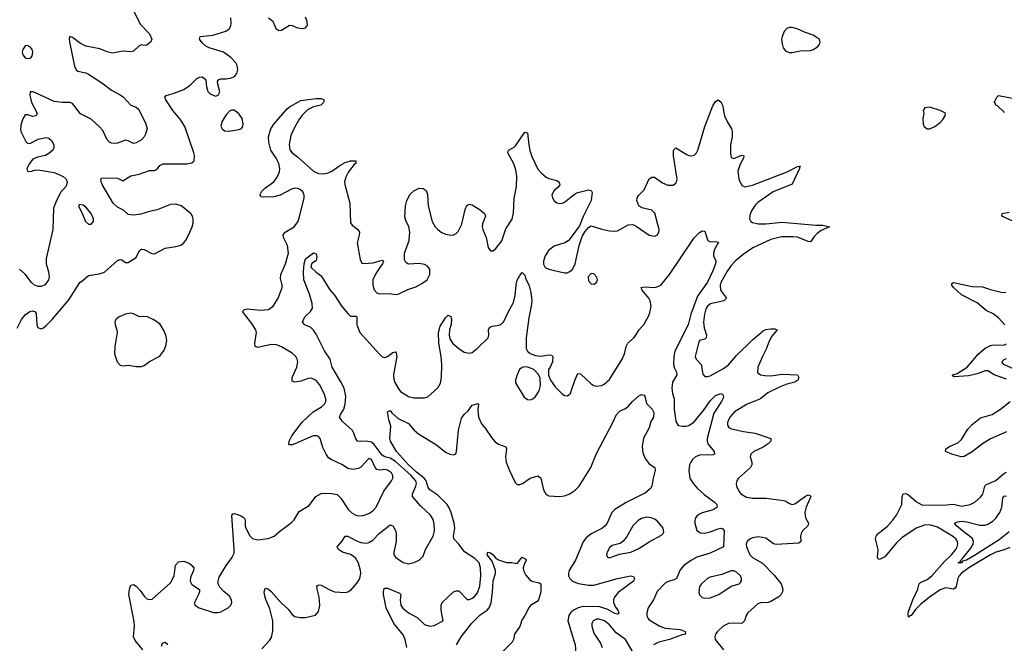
# Model space of a CAD drawing. Header units: inches. Extents: x 1550315 to 1685896, y 510706 to 640504.
# Tile 109 of 256: x 1635829 to 1643274, y 523080 to 527797. Entities that reach past the tile are written whole.
import ezdxf

# ---------------------------------------------------------------- set-up
doc = ezdxf.new("R2010")
doc.units = ezdxf.units.IN
doc.header["$MEASUREMENT"] = 0
doc.layers.add('B6532', color=7, linetype='Continuous')
doc.layers.add('B6542', color=7, linetype='Continuous')

msp = doc.modelspace()

# ---------------------------------------------------------------- linework, layer by layer
at = {"layer": 'B6532', "color": 5}
for points, elevation in [([(1636695.3, 527855.3), (1636741.4, 527761.4), (1636811.3, 527690), (1636829.2, 527650), (1636821.2, 527630), (1636790, 527604), (1636770, 527600.7), (1636750, 527607.3), (1636730, 527597.3), (1636690, 527559.3), (1636670, 527552.7), (1636610, 527559.5), (1636530, 527543.8), (1636490, 527552.7), (1636435.6, 527575.6), (1636330, 527595.3), (1636290, 527616.5), (1636230, 527661.6), (1636209.3, 527670), (1636204.7, 527655.3), (1636205.6, 527630), (1636243.9, 527443.9), (1636256.6, 527416.6), (1636270, 527407.3), (1636330, 527393.7), (1636350, 527384), (1636450, 527319.8), (1636522.9, 527262.9), (1636590, 527227.4), (1636614, 527210), (1636670, 527149.6), (1636710, 527135.6), (1636730, 527118.4), (1636783, 527010), (1636792.6, 526972.6), (1636780.8, 526930), (1636769.7, 526910), (1636750, 526888.9), (1636710, 526864.2), (1636690, 526860.3), (1636650, 526880.4), (1636630, 526884.4), (1636570, 526863.1), (1636550, 526859.5), (1636523, 526863), (1636509.1, 526869.1), (1636490, 526888), (1636457.6, 526957.6), (1636430.4, 526990), (1636370, 527044.4), (1636290, 527085.5), (1636230, 527163), (1636210, 527170.6), (1636149.6, 527170.4), (1636090, 527178.9), (1635950, 527242.8), (1635929.7, 527250.3), (1635909.4, 527250), (1635906.7, 527226.7), (1635919.6, 527170), (1635962.7, 527090), (1635954, 527070), (1635930, 527064), (1635890, 527078), (1635870, 527078), (1635852, 527048), (1635839.5, 527010), (1635834.5, 526970), (1635838.4, 526950), (1635876.2, 526876.2), (1635890, 526861.2), (1635910, 526862.7), (1635970, 526893.3), (1636030, 526905.1), (1636050, 526899.6), (1636070, 526882), (1636087.3, 526850), (1636087.3, 526830), (1636079.5, 526810), (1636050, 526783.8), (1636024, 526770), (1635963.3, 526756.7), (1635930, 526741.6), (1635904.2, 526710), (1635883.7, 526670), (1635889, 526650), (1635910, 526647.6), (1635941.4, 526658.6), (1635970, 526662), (1636090, 526640.7), (1636159.3, 526610), (1636180.9, 526590), (1636189.4, 526570), (1636182, 526538), (1636139, 526490), (1636102.7, 526417.3), (1636085.1, 526370), (1636080.3, 526210), (1636028.6, 525990), (1636030.7, 525950.7), (1636046.6, 525890), (1636051.1, 525850), (1636046.3, 525830), (1636033.4, 525806.6), (1636016.2, 525790), (1635990, 525779), (1635970, 525778.3), (1635940.5, 525790), (1635918.4, 525810), (1635871.6, 525871.6), (1635827.3, 525910)], 440), ([(1635810, 525463.8), (1635842.4, 525530), (1635870, 525564), (1635907.3, 525590), (1635930, 525594.3), (1635946.3, 525586.3), (1635953.7, 525573.7), (1635959.2, 525490), (1635966.9, 525470), (1635990, 525458.5), (1636010, 525467.3), (1636030, 525483.8), (1636074.2, 525530), (1636201.8, 525678.2), (1636284, 525810), (1636310, 525826), (1636350, 525862.8), (1636430, 525873.7), (1636470, 525888.4), (1636570, 525976.3), (1636590, 525982.8), (1636601, 525981), (1636630, 525961), (1636650, 525960.7), (1636710, 525997.3), (1636736, 526050), (1636750, 526062), (1636770, 526058.7), (1636827.8, 526027.8), (1636850, 526026.2), (1636930, 526067.7), (1637010, 526080.7), (1637047.5, 526092.5), (1637069.9, 526110.1), (1637084.5, 526130), (1637108.6, 526171.4), (1637133.8, 526230), (1637141.5, 526258.5), (1637141.8, 526290), (1637136.2, 526310), (1637123.8, 526330), (1637050, 526389.4), (1637010, 526400.8), (1636970, 526400.1), (1636870, 526357.8), (1636810, 526346), (1636745.6, 526325.6), (1636690, 526318.8), (1636650, 526323.6), (1636615.2, 526355.2), (1636570, 526378.9), (1636537.4, 526410), (1636453.6, 526550), (1636444.7, 526570), (1636442.7, 526590), (1636450, 526598.8), (1636470, 526600.7), (1636570, 526597.1), (1636610, 526579.1), (1636670, 526616.1), (1636731.8, 526628.2), (1636810, 526655.8), (1636850, 526656.3), (1636870, 526667.3), (1636890, 526693), (1636914.3, 526705.7), (1637093.3, 526706.7), (1637130, 526714.8), (1637149, 526730), (1637151.7, 526768.3), (1637147.3, 526790), (1637077.8, 526990), (1637043.6, 527043.6), (1636987.7, 527110), (1636934.5, 527190), (1636926.6, 527210), (1636936.5, 527223.5), (1636990, 527237.1), (1637070, 527267.7), (1637119.5, 527300.5), (1637170, 527353), (1637190, 527362), (1637210, 527364), (1637230.4, 527350.4), (1637238, 527338), (1637242.4, 527290), (1637252.8, 527252.8), (1637270, 527234.8), (1637310, 527217.3), (1637330, 527226.8), (1637342, 527250), (1637326.6, 527310), (1637326, 527330), (1637335.1, 527344.9), (1637349.6, 527350.4), (1637390.2, 527350.2), (1637430, 527356.9), (1637452.6, 527367.4), (1637472.4, 527390), (1637479.5, 527420.5), (1637474.5, 527450), (1637462.6, 527470), (1637426.3, 527510), (1637369.4, 527550), (1637262.8, 527582.8), (1637235.8, 527595.8), (1637210, 527620.7), (1637189.6, 527650), (1637195.3, 527670), (1637290, 527680.2), (1637387, 527710), (1637413.3, 527726.7), (1637425.6, 527750), (1637428.9, 527770), (1637426, 527810)], 420), ([(1637710, 527810.2), (1637744.1, 527784.1), (1637766.2, 527730), (1637790, 527715), (1637810, 527718.2), (1637870, 527754.3), (1637890, 527753.1), (1637930, 527734.9), (1637970, 527730.2), (1637990, 527733.7), (1638004.4, 527755.6), (1638000.6, 527790), (1637990, 527814.8)], 420), ([(1636759.8, 523030), (1636702.1, 523102.1), (1636689.8, 523130), (1636696.5, 523210), (1636693.9, 523246.1), (1636655.8, 523450), (1636660.3, 523490), (1636670, 523519.1), (1636690, 523524.4), (1636710, 523512.2), (1636740, 523480), (1636770, 523436.4), (1636790, 523417.6), (1636810, 523412.2), (1636830, 523414.4), (1636970, 523537), (1636997.2, 523590), (1637008.4, 523671.6), (1637030, 523695.5), (1637070, 523701.6), (1637110, 523685.5), (1637130.7, 523670), (1637145.5, 523650), (1637143.8, 523630), (1637120.9, 523579.1), (1637118.5, 523550), (1637130, 523525.3), (1637188.2, 523488.2), (1637188.5, 523470), (1637181.1, 523450), (1637150.4, 523390), (1637153.4, 523370), (1637186, 523350), (1637293.7, 523313.7), (1637330, 523314.2), (1637350, 523319.3), (1637404.7, 523350), (1637424.7, 523370), (1637433.3, 523390), (1637431.3, 523410), (1637415.9, 523435.9), (1637372.4, 523472.4), (1637344, 523504), (1637331.3, 523530), (1637329.6, 523550), (1637338.7, 523581.3), (1637389.5, 523670), (1637434.1, 523725.9), (1637450, 523762.8), (1637452, 523790), (1637434, 524046), (1637441.3, 524058.7), (1637450, 524063), (1637470, 524057.4), (1637504.2, 524044.2), (1637526, 524030), (1637533.6, 524013.6), (1637534, 523970), (1637538.8, 523950), (1637570, 523892), (1637590, 523874.3), (1637630, 523863.9), (1637708.1, 523871.9), (1637754.5, 523890), (1637794.2, 523925.8), (1637885.4, 523994.6), (1637904.6, 524015.4), (1637942.2, 524077.8), (1638018.2, 524121.8), (1638069.8, 524190.2), (1638110, 524213.4), (1638130, 524216.5), (1638190, 524212.4), (1638230, 524205.3), (1638258.8, 524178.8), (1638314.7, 524090), (1638343.6, 524063.6), (1638370, 524049.2), (1638390, 524045.2), (1638427.1, 524047.1), (1638470, 524062.3), (1638498.5, 524081.5), (1638523.7, 524110), (1638582.6, 524230), (1638641.8, 524310), (1638649.8, 524330), (1638651.6, 524350), (1638642, 524370), (1638610, 524390.5), (1638590, 524393.8), (1638550, 524389.9), (1638530, 524394.3), (1638516.3, 524410), (1638490, 524470.8), (1638470, 524478), (1638410, 524413.5), (1638390, 524402.2), (1638350, 524393.7), (1638310, 524402.4), (1638270, 524429.8), (1638184.5, 524470), (1638164.1, 524484.1), (1638146, 524510), (1638120.6, 524560.6), (1638100.5, 524630), (1638090, 524644.5), (1638079, 524650), (1638049.6, 524649.6), (1637910, 524588), (1637890, 524580.7), (1637870, 524581.2), (1637865.1, 524590), (1637868, 524610), (1637887.6, 524650), (1637965.9, 524754.1), (1638047.9, 524832.1), (1638111.1, 524870), (1638134, 524890), (1638143.5, 524910), (1638144.5, 524930), (1638132.8, 524970), (1638097.2, 525037.2), (1638070, 525066.8), (1638050, 525079), (1638030, 525084.6), (1638010, 525082.9), (1637955.9, 525064.1), (1637910, 525055.4), (1637890, 525063.7), (1637889.8, 525090), (1637926, 525170), (1637933.1, 525210), (1637928.5, 525230), (1637916.5, 525250), (1637890, 525275.9), (1637810, 525321.4), (1637770, 525338.6), (1637730, 525340.6), (1637630, 525316.3), (1637610, 525324), (1637606.9, 525350), (1637619, 525430), (1637614.4, 525450), (1637581.9, 525501.9), (1637514, 525590), (1637530, 525604.4), (1637550, 525608.9), (1637650, 525598.9), (1637710, 525605.6), (1637745, 525630), (1637784.8, 525690), (1637814.7, 525770), (1637814.5, 525790), (1637800.3, 525840.3), (1637803.1, 525870), (1637838.3, 525950), (1637861.4, 526030), (1637855, 526090), (1637825.3, 526150), (1637822, 526170), (1637836.8, 526190), (1637903.9, 526230), (1637932.4, 526267.6), (1637943.3, 526296.7), (1637979.6, 526450), (1637981.1, 526470), (1637970, 526495.6), (1637950, 526512.4), (1637930, 526520.6), (1637910, 526521.9), (1637885.9, 526514.1), (1637797.8, 526470), (1637750, 526456.7), (1637670, 526453.6), (1637657, 526457), (1637646, 526470), (1637661.4, 526498.6), (1637679.7, 526520.3), (1637750.9, 526569.1), (1637775.3, 526604.7), (1637793.3, 526646.7), (1637797.1, 526670), (1637790, 526708.2), (1637769, 526750), (1637729.1, 526810), (1637712.8, 526870), (1637711.9, 526910), (1637728, 526970), (1637750, 527005.4), (1637850, 527118.7), (1637870, 527137.1), (1637955.1, 527184.9), (1638070, 527201.3), (1638110, 527200.7), (1638131.3, 527190), (1638126.8, 527170), (1638106.8, 527150), (1638050, 527138.5), (1638005.5, 527114.5), (1637965.3, 527074.7), (1637940.4, 527039.6), (1637904, 526976), (1637880.5, 526919.5), (1637867.5, 526852.5), (1637872.9, 526812.9), (1637888.9, 526788.9), (1637930, 526759.4), (1638050, 526650.2), (1638090, 526632.1), (1638130, 526630.1), (1638162.4, 526637.6), (1638190, 526650.2), (1638250, 526694.7), (1638290, 526717.4), (1638330, 526730.2), (1638371.3, 526730), (1638370.4, 526710), (1638358.6, 526701.4), (1638314.4, 526645.6), (1638295.4, 526604.6), (1638285.8, 526570), (1638287.3, 526550), (1638326, 526410), (1638330, 526261), (1638342.8, 526242.8), (1638387.3, 526210), (1638398, 526190), (1638397.1, 526170), (1638381.7, 526110), (1638403.4, 525983.4), (1638416.3, 525956.3), (1638432.3, 525952.3), (1638502, 525958), (1638570, 525978.8), (1638575.9, 525975.9), (1638581, 525970), (1638573.4, 525950), (1638561.4, 525938.6), (1638522.6, 525877.4), (1638499.7, 525830), (1638498.8, 525790), (1638510, 525753.4), (1638530, 525730.3), (1638550, 525723.6), (1638624.7, 525724.7), (1638670, 525719.5), (1638690, 525720.5), (1638764.7, 525755.3), (1638823.7, 525776.3), (1638870, 525801.3), (1638910, 525828.7), (1638930.6, 525870), (1638929.8, 525909.8), (1638910, 525934.5), (1638890, 525945.3), (1638850, 525953.1), (1638770, 525947.6), (1638750, 525961.2), (1638739.5, 525979.5), (1638739.6, 526030), (1638773.3, 526126.7), (1638780.3, 526190), (1638772.9, 526232.9), (1638752.8, 526270), (1638742.7, 526302.7), (1638745.4, 526390), (1638755.6, 526430), (1638783.1, 526476.9), (1638810, 526503), (1638850, 526521.6), (1638879.9, 526519.9), (1638903.7, 526503.7), (1638913.8, 526473.8), (1638919.1, 526390), (1638948.1, 526270), (1638970.1, 526230.1), (1638990, 526209.1), (1639016.4, 526190), (1639050, 526174.7), (1639090, 526167.9), (1639110, 526170.3), (1639130, 526179.3), (1639145.7, 526194.3), (1639173.5, 526250), (1639198.3, 526361.7), (1639210, 526390.7), (1639230, 526402), (1639250, 526395.5), (1639310, 526359.3), (1639344.9, 526330), (1639352.7, 526310), (1639327.9, 526252.1), (1639326.3, 526230), (1639330.3, 526210), (1639356, 526150), (1639372.7, 526072.7), (1639390, 526047.3), (1639410, 526047.7), (1639430, 526066.8), (1639474.6, 526125.4), (1639506.3, 526213.7), (1639552, 526288), (1639563.8, 526336.2), (1639567.8, 526447.8), (1639585.9, 526534.1), (1639588.2, 526610), (1639580.3, 526660.3), (1639566.4, 526706.4), (1639520.9, 526790), (1639525.2, 526810), (1639567.9, 526832.1), (1639577.7, 526842.3), (1639650, 526946.8), (1639670, 526942), (1639678.2, 526850), (1639686.7, 526806.7), (1639701.5, 526761.5), (1639747.1, 526667.1), (1639774.7, 526634.7), (1639810, 526606.2), (1639830, 526595.6), (1639890, 526580.3), (1639908.6, 526568.6), (1639913.1, 526546.9), (1639901.6, 526530), (1639870, 526506), (1639857, 526483), (1639853.8, 526470), (1639858, 526450), (1639870, 526427), (1639890, 526410.3), (1639910, 526405.3), (1639930, 526408.4), (1639950, 526416.4), (1640000, 526456.4)], 380), ([(1640000, 526151.9), (1639995.1, 526144.9), (1639975.8, 526124.2), (1639951, 526109), (1639870, 526083), (1639828.1, 526050), (1639802.1, 526010), (1639789.4, 525970), (1639790, 525946.8), (1639802.8, 525922.8), (1639829.5, 525909.5), (1639950, 525881.3), (1639970, 525883.1), (1639990, 525892.2), (1640000, 525900.3)], 380), ([(1637661, 523039), (1637719.3, 523100.7), (1637734.4, 523125.6), (1637744.2, 523175.8), (1637743.6, 523250), (1637720.5, 523340.5), (1637690, 523412), (1637679.4, 523450), (1637676.8, 523470), (1637686, 523494), (1637690, 523496.4), (1637710, 523488.9), (1637730, 523472.4), (1637806.6, 523386.6), (1637858.4, 523338.4), (1637890, 523298.9), (1637910, 523284.2), (1637950, 523275), (1637990, 523274.7), (1638066.8, 523293.2), (1638090, 523320.7), (1638098, 523370), (1638094.6, 523430), (1638078, 523490), (1638077.4, 523510), (1638082.4, 523517.6), (1638090, 523522.6), (1638110, 523521.3), (1638170, 523486.4), (1638210, 523470.2), (1638290, 523464.6), (1638310.9, 523469.1), (1638334.7, 523485.3), (1638381.1, 523538.9), (1638401.1, 523570), (1638408.9, 523610), (1638406.5, 523630), (1638390, 523686), (1638370, 523720.8), (1638350, 523740.6), (1638330, 523752), (1638269.6, 523770), (1638239.7, 523790), (1638229.6, 523810), (1638265.1, 523850), (1638289.6, 523890), (1638310, 523890.2), (1638370, 523857.7), (1638410, 523844), (1638450, 523838), (1638470, 523841.6), (1638500.4, 523859.6), (1638546.9, 523910), (1638630, 523977), (1638650.3, 523970), (1638670, 523934), (1638674.9, 523910), (1638674.9, 523850), (1638658, 523770), (1638659.1, 523750), (1638673, 523730), (1638730, 523691.7), (1638770, 523682.3), (1638808.6, 523691.4), (1638851, 523709), (1638880.5, 523739.5), (1638897.7, 523790), (1638956.4, 523890), (1638965.6, 523930), (1638963.8, 523983.8), (1638956.4, 524016.4), (1638936, 524050), (1638859.9, 524119.9), (1638800.3, 524190), (1638799.8, 524210), (1638826, 524270), (1638829.2, 524290), (1638824.3, 524310), (1638789.9, 524350), (1638670, 524455.6), (1638630, 524479.6), (1638590.6, 524490.6), (1638570, 524503), (1638510, 524584.6), (1638490, 524601.1), (1638450, 524610.4), (1638406.2, 524606.2), (1638384.2, 524610), (1638370, 524627.3), (1638357.2, 524670), (1638345.7, 524690), (1638270, 524758), (1638248.3, 524790), (1638255.1, 524810), (1638280.6, 524850), (1638289.3, 524890), (1638294.9, 524950), (1638282.5, 525010), (1638258.8, 525058.8), (1638191.6, 525170), (1638176.9, 525230), (1638133.5, 525293.5), (1638070, 525419.3), (1638050, 525449.2), (1638030, 525469.2), (1637985.2, 525490), (1637967.6, 525510), (1637984.7, 525550), (1638029.2, 525590.8), (1638044.2, 525615.8), (1638040.9, 525650), (1638020.2, 525720.2), (1637978.5, 525830), (1637975.9, 525890), (1637980.9, 525950), (1637990, 525986.8), (1638050, 526034), (1638070, 526026), (1638075.1, 526004.9), (1638070, 525975.3), (1638036, 525950), (1638030, 525926), (1638070, 525886), (1638110, 525859.1), (1638174.3, 525754.3), (1638210, 525713.4), (1638266.4, 525626.4), (1638310, 525574.4), (1638330, 525554.6), (1638373.7, 525553.7), (1638378, 525550), (1638379.7, 525490), (1638400.6, 525430), (1638550, 525266), (1638570, 525246), (1638590, 525240.7), (1638610.6, 525249.4), (1638650, 525280.3), (1638670, 525285.5), (1638677.1, 525277.1), (1638681.3, 525250), (1638657, 525110), (1638658.7, 525078.7), (1638666.6, 525053.4), (1638690.2, 525010), (1638710, 524985), (1638770, 524948.1), (1638810, 524936.2), (1638890, 524935.6), (1638916.6, 524943.4), (1638990, 525011.8), (1639012.4, 525047.6), (1639019.9, 525090), (1639021.1, 525190), (1639017.1, 525250), (1638999.5, 525350), (1638996.4, 525430), (1639010, 525478), (1639050, 525541), (1639070, 525561), (1639090, 525552), (1639095.2, 525535.2), (1639092, 525492), (1639079.5, 525450), (1639075.8, 525410), (1639082.8, 525382.8), (1639102.8, 525350), (1639149.6, 525309.6), (1639190, 525283.2), (1639230, 525273.8), (1639250, 525280.9), (1639289.1, 525310.9), (1639371.6, 525390), (1639377.6, 525410), (1639374, 525450), (1639380.9, 525470), (1639401.4, 525478.6), (1639453.8, 525486.2), (1639470, 525493.4), (1639490, 525514.6), (1639524.8, 525590), (1639562.7, 525657.3), (1639575.3, 525710), (1639582.2, 525790), (1639590, 525826), (1639610, 525861), (1639630, 525884.7), (1639650, 525864.7), (1639657.5, 525837.5), (1639682.6, 525782.6), (1639693.5, 525733.5), (1639700.6, 525670), (1639696.6, 525630), (1639677.9, 525542.1), (1639658.4, 525390), (1639659.8, 525310), (1639669.2, 525289.2), (1639690, 525272), (1639730, 525257.4), (1639770, 525252.1), (1639830, 525263), (1639850, 525258.8), (1639861, 525250), (1639858.8, 525210), (1639841, 525170), (1639826.8, 525150), (1639827.5, 525107.5), (1639842.8, 525070), (1639879.3, 525019.3), (1639930, 524966.8), (1639950, 524954), (1639970, 524950.8), (1639990, 524964.7), (1639998.3, 524981.7), (1640000, 524986.8)], 360), ([(1638757.8, 523050), (1638744.3, 523110), (1638730, 523143.5), (1638658.3, 523230), (1638601.2, 523350), (1638580.3, 523450), (1638579.7, 523470), (1638586.1, 523493.9), (1638590, 523498), (1638610, 523496.5), (1638700, 523460), (1638710.3, 523450), (1638706.2, 523410), (1638710.1, 523370.1), (1638725.5, 523345.5), (1638770, 523310.2), (1638835.8, 523275.8), (1638890, 523222.8), (1638930, 523208.9), (1638964.6, 523215.4), (1639032.3, 523250), (1639016.1, 523330), (1639016, 523370), (1639024.7, 523390), (1639110, 523468.7), (1639130, 523477.6), (1639150, 523477), (1639211.9, 523411.9), (1639230, 523412.8), (1639250, 523422.8), (1639270, 523438.2), (1639290, 523462.8), (1639308.2, 523511.8), (1639315.8, 523590), (1639314.8, 523650), (1639303.8, 523690), (1639270, 523722.9), (1639191.9, 523771.9), (1639150, 523830.9), (1639112, 523870), (1639109.1, 523890), (1639118.7, 523950), (1639113.7, 523990), (1639092.8, 524070), (1639074.8, 524110), (1639060.5, 524130), (1638990, 524199.9), (1638930, 524242.3), (1638919.2, 524259.2), (1638902, 524310), (1638888.1, 524330), (1638830, 524373.7), (1638770.4, 524430), (1638678, 524530), (1638633.6, 524610), (1638628.3, 524628.3), (1638636.2, 524723.8), (1638621.3, 524770), (1638610, 524832), (1638630, 524840.7), (1638643.1, 524823.1), (1638690, 524781.1), (1638770, 524741.6), (1638812.8, 524692.8), (1638844.6, 524664.6), (1638980.3, 524580.3), (1639050, 524525), (1639082.8, 524510), (1639110, 524505.3), (1639127.3, 524512.7), (1639133.3, 524530), (1639147.2, 524692.8), (1639170, 524782.8), (1639190, 524810.7), (1639221.2, 524838.8), (1639250, 524881), (1639294.4, 524894.4), (1639298, 524890), (1639294.8, 524845.2), (1639298.6, 524790), (1639321, 524741), (1639350, 524707.6), (1639396.1, 524636.1), (1639424.9, 524604.9), (1639450, 524587.2), (1639505.5, 524565.5), (1639510.2, 524550), (1639501.6, 524490), (1639508.7, 524450), (1639530, 524392), (1639576.1, 524296.1), (1639590, 524282.4), (1639610, 524280.4), (1639630.9, 524289.1), (1639690, 524328.2), (1639750, 524346.8), (1639770.4, 524330), (1639790, 524241), (1639810, 524205.5), (1639830, 524194.9), (1639910.4, 524190.4), (1639950, 524196.5), (1639990, 524211), (1640000, 524217.6)], 340), ([(1639132.2, 523067.8), (1639167.3, 523130), (1639247.2, 523232.8), (1639310, 523295.6), (1639364.4, 523330), (1639380.3, 523350), (1639393.5, 523386.5), (1639405, 523470), (1639408.7, 523550), (1639427.3, 523610), (1639427.8, 523630), (1639401.7, 523701.7), (1639364.7, 523750), (1639368.7, 523770), (1639390, 523764.9), (1639410, 523750.5), (1639426.6, 523726.6), (1639450, 523710.5), (1639510, 523690.6), (1639550.8, 523690.8), (1639590, 523684.7), (1639630, 523731.3), (1639656, 523716), (1639658, 523710), (1639642.8, 523677.2), (1639636.3, 523650), (1639639.3, 523630), (1639655.8, 523595.8), (1639683.4, 523563.4), (1639701, 523550), (1639758.5, 523538.5), (1639770.5, 523530.5), (1639770.5, 523470), (1639751.7, 523408.3), (1639742.4, 523397.6), (1639692.4, 523367.6), (1639678.9, 523350), (1639650, 523291.8), (1639625.1, 523254.9), (1639611.9, 523208.1), (1639570.2, 523150), (1639562.8, 523110), (1639553.4, 523090), (1639482.5, 523017.5)], 320), ([(1640000, 523656.3), (1639984, 523630), (1639979, 523610), (1639980.2, 523590), (1639989.2, 523570), (1640000, 523559.7)], 340), ([(1640000, 523315.5), (1639993.8, 523310), (1639981, 523290), (1639975.2, 523250), (1640000, 523167.3)], 340), ([(1636901.4, 523058.6), (1636910, 523080.7), (1636930, 523088.2), (1636950, 523072.2)], 360)]:
    msp.add_lwpolyline(points, dxfattribs=dict(at, elevation=elevation))
for points, elevation in [([(1635890, 527600.7), (1635870, 527598.4), (1635852.4, 527570), (1635849.2, 527550), (1635853, 527530), (1635870, 527508.5), (1635890, 527503), (1635910, 527506), (1635922, 527518), (1635926.8, 527533.2), (1635929.4, 527550), (1635924.5, 527570), (1635910, 527589.3), (1635897.1, 527597.1)], 460), ([(1637430, 527111.2), (1637415.2, 527104.8), (1637390, 527077.4), (1637361.1, 527030), (1637351.5, 526991.5), (1637359.5, 526970), (1637377.1, 526957.1), (1637410, 526952.6), (1637490, 526965.3), (1637506, 526974), (1637516.4, 526990), (1637519.7, 527010), (1637510.9, 527050), (1637490, 527081.1), (1637470, 527100.4), (1637448.9, 527111.1)], 420), ([(1636282, 526398), (1636274, 526390), (1636281, 526370), (1636299, 526339), (1636327.1, 526270), (1636350, 526250.3), (1636370, 526249), (1636386.3, 526270), (1636388.2, 526290), (1636371, 526331), (1636330, 526379), (1636310, 526394)], 440), ([(1636670, 525576.3), (1636630, 525569.6), (1636580.7, 525550), (1636555.5, 525530), (1636548.5, 525508.5), (1636550.5, 525490), (1636564.9, 525450), (1636565.5, 525430), (1636550, 525326), (1636546.7, 525270), (1636566.4, 525210), (1636590, 525183), (1636610, 525178), (1636650, 525183.8), (1636710, 525172.7), (1636750, 525172.7), (1636770, 525180.5), (1636810, 525210.5), (1636890, 525252.7), (1636921.8, 525298.2), (1636934.5, 525330), (1636941.2, 525370), (1636935.1, 525410), (1636918, 525450), (1636890, 525497.6), (1636839.3, 525530), (1636795.3, 525550), (1636730, 525551.6), (1636690, 525573)], 420), ([(1639650, 525171.4), (1639630, 525166.6), (1639608.5, 525150), (1639590.2, 525110), (1639578.9, 525070), (1639579.5, 525050), (1639642.8, 524942.8), (1639670, 524924), (1639690, 524922), (1639710, 524930.5), (1639730, 524947.7), (1639756.9, 524990), (1639767.8, 525030), (1639765.6, 525085.6), (1639753.3, 525113.3), (1639716.2, 525150), (1639672.3, 525170)], 360)]:
    msp.add_lwpolyline(points, close=True, dxfattribs=dict(at, elevation=elevation))
at = {"layer": 'B6542', "color": 5}
for points, elevation in [([(1641670, 527737.4), (1641650, 527737.4), (1641630.3, 527729.7), (1641610, 527707), (1641593.6, 527670), (1641589.1, 527650), (1641593.5, 527613.5), (1641603, 527583), (1641621.1, 527561.1), (1641648.7, 527548.7), (1641670, 527548.2), (1641730, 527560.4), (1641810, 527563.1), (1641830, 527570.3), (1641862, 527590), (1641877.6, 527610), (1641881.6, 527630), (1641875.6, 527650), (1641830, 527679.7), (1641762.5, 527702.5), (1641707.3, 527727.3)], 420), ([(1642710, 527134), (1642674, 527130), (1642662, 527110), (1642664.7, 527090), (1642658, 527050), (1642660.5, 527010), (1642668.5, 526988.5), (1642690.7, 526970.7), (1642710, 526970.7), (1642750, 526988.2), (1642790, 527018), (1642810, 527042), (1642826.6, 527070), (1642829, 527090), (1642790, 527109.4)], 420), ([(1640150, 525878), (1640127.8, 525852.2), (1640130, 525822.8), (1640150, 525799.3), (1640170, 525797.1), (1640190, 525808), (1640199.6, 525830), (1640193.3, 525850), (1640170, 525874.5)], 380), ([(1640570, 524035.3), (1640530, 524025.1), (1640505.3, 524010), (1640465.7, 523970), (1640417.2, 523882.8), (1640390, 523849.4), (1640370, 523835.6), (1640310, 523818.9), (1640290, 523801.6), (1640272, 523770), (1640267.4, 523750), (1640273, 523733), (1640290, 523726.4), (1640365.4, 523754.6), (1640450, 523770.4), (1640510, 523796.5), (1640590, 523847.8), (1640682.2, 523897.8), (1640695.1, 523910), (1640698.9, 523921.1), (1640694.7, 523950), (1640650, 524007.8), (1640630, 524019.7), (1640604, 524030)], 360), ([(1641210, 523629.6), (1641138.8, 523601.2), (1641050, 523579.7), (1641030, 523569.7), (1640983.7, 523530), (1640970.3, 523510), (1640965.1, 523465.1), (1640970, 523446.8), (1640990, 523426.4), (1641010, 523422), (1641050, 523424.9), (1641117, 523450), (1641210, 523513), (1641270, 523531), (1641280.2, 523539.8), (1641286, 523554), (1641286.6, 523570), (1641278.4, 523590), (1641250, 523618), (1641230, 523627.6)], 380)]:
    msp.add_lwpolyline(points, close=True, dxfattribs=dict(at, elevation=elevation))
for points, elevation in [([(1640000, 525900.3), (1640010, 525908.4), (1640028.3, 525950), (1640059.7, 526090), (1640083.5, 526156.5), (1640104.2, 526195.8), (1640130, 526226), (1640150, 526238.8), (1640232, 526212), (1640290, 526199.5), (1640330, 526196.4), (1640350, 526200.5), (1640430, 526244.9), (1640466.7, 526246.7), (1640490, 526235.5), (1640590, 526167.4), (1640630, 526158.7), (1640650, 526168), (1640662, 526190), (1640663.5, 526210), (1640632.5, 526332.5), (1640610, 526356.3), (1640532.9, 526372.9), (1640510, 526389.4), (1640495.1, 526430), (1640498.7, 526450), (1640511.6, 526470), (1640551.1, 526510), (1640590, 526594), (1640610, 526605.5), (1640630, 526604.4), (1640690, 526562.8), (1640730, 526544.7), (1640770, 526545.3), (1640790, 526559.3), (1640796.9, 526570), (1640799.8, 526590), (1640773.5, 526766.5), (1640774, 526810), (1640790, 526828), (1640870, 526778.3), (1640890, 526768.9), (1640910, 526766), (1640930, 526772), (1640948, 526790), (1640958.2, 526810), (1641008.8, 526990), (1641070, 527144), (1641090, 527178.8), (1641110, 527190.8), (1641130, 527176), (1641143.1, 527150), (1641159.7, 527070), (1641180.7, 527020.7), (1641210.8, 526970), (1641216.8, 526950), (1641216.6, 526910), (1641204.1, 526850), (1641204.7, 526784.7), (1641210, 526754.8), (1641230, 526746.4), (1641290, 526772.4), (1641302, 526770), (1641304.7, 526764.7), (1641302.4, 526750), (1641276.7, 526703.3), (1641260.6, 526650), (1641266.2, 526590), (1641290, 526541.5), (1641312.2, 526532.2), (1641370, 526545.8), (1641633.2, 526646.8), (1641710, 526686.8), (1641731, 526690), (1641724.7, 526675.3), (1641726.8, 526670), (1641670, 526551.8), (1641525.4, 526494.6), (1641410, 526413.9), (1641390, 526393.7), (1641361.7, 526350), (1641350, 526319.5), (1641346.4, 526290), (1641356.5, 526270), (1641370, 526261.6), (1641413.7, 526253.7), (1641472, 526252), (1641594.5, 526265.5), (1641850, 526243.2), (1641902.4, 526242.4), (1641951.3, 526230), (1641890, 526202.2), (1641859.3, 526180.7), (1641839.5, 526160.5), (1641810, 526116.3), (1641790, 526119.3), (1641711.1, 526151.1), (1641675.3, 526155.3), (1641590, 526155.3), (1641510, 526134.8), (1641371.6, 526070), (1641299.7, 526020.3), (1641240.1, 525970), (1641210, 525937), (1641176.6, 525890), (1641130.1, 525810), (1641124.8, 525790), (1641127.8, 525750), (1641173.4, 525690), (1641153.7, 525670), (1641051.6, 525648.4), (1641030.1, 525629.9), (1641018.7, 525610), (1641007, 525570), (1640999.5, 525510), (1641005.9, 525465.9), (1641022.2, 525410), (1641020.9, 525390), (1641010, 525379.7), (1640970, 525369.4), (1640960.9, 525350), (1640937.6, 525250), (1640944.4, 525230), (1640981.7, 525190), (1640994.6, 525114.6), (1641010, 525098.8), (1641030, 525098.4), (1641050, 525104.2), (1641150, 525158), (1641190, 525186.5), (1641250, 525258), (1641370, 525375), (1641450, 525443.6), (1641470, 525453.6), (1641510, 525459.6), (1641538.7, 525458.7), (1641557.3, 525450), (1641516.9, 525403.1), (1641495.4, 525364.6), (1641474.7, 525305.3), (1641445, 525250), (1641411.6, 525170), (1641409.1, 525129.1), (1641430.3, 525110.3), (1641464.6, 525104.6), (1641510, 525104.2), (1641594.6, 525114.6), (1641710.3, 525110.3), (1641720.4, 525090), (1641712, 525070), (1641690, 525055.4), (1641630, 525040.6), (1641579.6, 525020.4), (1641486.2, 524973.8), (1641430, 524929.1), (1641330.1, 524889.9), (1641234.9, 524830), (1641198.2, 524790), (1641181.6, 524750), (1641181.5, 524730), (1641190, 524716.4), (1641205.1, 524705.1), (1641303.1, 524683.1), (1641390.8, 524670.8), (1641508.5, 524628.5), (1641508.8, 524610), (1641489, 524590), (1641450, 524563.4), (1641380.3, 524530), (1641358.5, 524510), (1641353.8, 524490), (1641366, 524450), (1641366, 524430), (1641354.4, 524410), (1641264.6, 524330), (1641251.7, 524310), (1641246.4, 524290), (1641248.4, 524270), (1641266.3, 524230), (1641281.7, 524210), (1641326.1, 524186.1), (1641370, 524177.7), (1641470, 524177.5), (1641590, 524164.2), (1641617.8, 524157.8), (1641650, 524137.3), (1641670, 524130.6), (1641690, 524135.5), (1641770, 524194.4), (1641790, 524203), (1641810, 524196), (1641811.7, 524190), (1641776.5, 524110), (1641766.3, 524070), (1641770.3, 524030), (1641794.9, 523990), (1641788.4, 523970), (1641749.3, 523930.7), (1641737.8, 523910), (1641734, 523890), (1641736.4, 523850), (1641721.7, 523838.3), (1641550, 523828.3), (1641530, 523833.7), (1641470, 523875.9), (1641415.3, 523884.7), (1641370, 523877.2), (1641351.1, 523868.9), (1641330.3, 523850), (1641322.8, 523830), (1641324.2, 523810), (1641350.2, 523750), (1641370, 523728.4), (1641447.1, 523687.1), (1641534.6, 523594.6), (1641586.3, 523530), (1641599.6, 523490), (1641597.4, 523470), (1641587, 523450), (1641570, 523433), (1641510, 523397.6), (1641489.6, 523389.6), (1641430, 523387.3), (1641410, 523378), (1641335.5, 523310), (1641323, 523290), (1641310.3, 523249.7), (1641290.3, 523229.7), (1641230, 523233.3), (1641190, 523229.7), (1641148.8, 523210), (1641105.7, 523170), (1641090.3, 523150), (1641085.3, 523130), (1641087.2, 523110), (1641152.2, 523032.2)], 380), ([(1643274.7, 527094.7), (1643224, 527144), (1643209.4, 527150), (1643205.6, 527165.6), (1643198, 527170), (1643218, 527210), (1643230, 527222), (1643350, 527200.3)], 380), ([(1640000, 526456.4), (1640030, 526480.4), (1640050, 526490.4), (1640130.5, 526510.5), (1640150, 526506), (1640157.1, 526490), (1640150.3, 526429.7), (1640090, 526309), (1640061.4, 526238.6), (1640000, 526151.9)], 380), ([(1643334.2, 526274.2), (1643255.1, 526310), (1643259.3, 526330), (1643310, 526340.3)], 380), ([(1640000, 524986.8), (1640030, 525076), (1640050, 525121), (1640070, 525117.3), (1640150, 525042), (1640170, 525030.3), (1640190, 525026), (1640229.7, 525030.3), (1640250, 525040.3), (1640290, 525076.4), (1640385.8, 525230), (1640402.2, 525270), (1640414.2, 525325.8), (1640427.2, 525350), (1640470, 525387.2), (1640489, 525411), (1640511.9, 525448.1), (1640550, 525494.9), (1640590.6, 525570), (1640604.1, 525630), (1640597.1, 525670), (1640586.4, 525690), (1640536.2, 525750), (1640529.6, 525770.4), (1640550, 525775.8), (1640630, 525771.5), (1640650, 525775.6), (1640676.3, 525790), (1640742, 525870), (1640930, 526146), (1640970, 526186.8), (1640990, 526201), (1641010, 526198), (1641030, 526132), (1641041.4, 526121.4), (1641050, 526116), (1641090, 526119.1), (1641112.8, 526112.8), (1641082.2, 526057.8), (1641074.3, 526030), (1641075.8, 526010), (1641092.8, 525972.8), (1641090.3, 525950.3), (1641070, 525896.2), (1641030, 525812.4), (1640955.2, 525704.8), (1640904, 525570), (1640883.7, 525490), (1640783.3, 525290), (1640774.3, 525250), (1640772.9, 525190), (1640780.1, 525160.1), (1640796.8, 525130), (1640798.2, 525110), (1640765.1, 525054.9), (1640759.6, 525010), (1640764.7, 524970), (1640777.1, 524930), (1640778.1, 524850), (1640790, 524758), (1640808.6, 524728.6), (1640842, 524722), (1640870, 524721.5), (1640890, 524728), (1640930, 524755.8), (1641000, 524840), (1641050, 524913.2), (1641090, 524954.4), (1641130.3, 524970.3), (1641143.4, 524963.4), (1641150.4, 524950.4), (1641147.2, 524930), (1641136.9, 524910), (1641078.8, 524821.2), (1641028.5, 524630), (1641027.2, 524610), (1641033.8, 524590), (1641081.3, 524530), (1641083, 524510), (1641070, 524506), (1640970, 524502.5), (1640938.5, 524490), (1640916, 524470), (1640903.7, 524450), (1640894.8, 524430), (1640888.4, 524388.4), (1640897.4, 524330), (1640921.3, 524290), (1640953, 524253), (1641004.7, 524204.7), (1641080.3, 524150), (1641100.3, 524130), (1641103.8, 524110), (1641074, 524090), (1640990, 524066), (1640965.3, 524054.7), (1640950, 524042), (1640940.3, 524030), (1640934, 524010), (1640934, 523990), (1640950, 523934.8), (1640976.2, 523916.2), (1641010, 523914.3), (1641050, 523922.8), (1641110, 523946.7), (1641130.3, 523950.3), (1641145.2, 523945.2), (1641157.3, 523930), (1641150.3, 523810), (1641050, 523762.9), (1640948.6, 523731.4), (1640907.9, 523710), (1640850, 523667.7), (1640823.3, 523636.7), (1640794.6, 523570), (1640778.7, 523561.3), (1640731.8, 523548.2), (1640710, 523534.7), (1640650, 523473), (1640622.3, 523410), (1640581.7, 523350), (1640570.3, 523310), (1640570.3, 523290), (1640578.9, 523270), (1640590, 523258), (1640668.5, 523210), (1640710, 523196), (1640824.2, 523184.2), (1640861, 523170), (1640864.7, 523150), (1640830, 523142.8), (1640741.6, 523110), (1640661.1, 523090), (1640622.3, 523070)], 360), ([(1643277.5, 525490), (1643230, 525542.8), (1643190, 525572), (1643137.7, 525597.7), (1643070, 525655.6), (1642950, 525716.8), (1642889.8, 525770), (1642877.4, 525790), (1642878, 525802), (1642889.7, 525810.3), (1643030, 525777.8), (1643110, 525776.8), (1643170, 525755), (1643250, 525735.5), (1643286.7, 525733.3)], 380), ([(1643290, 525079.2), (1643198, 525110), (1643150, 525139.8), (1643130, 525140.7), (1643070, 525118.7), (1643002.5, 525102.5), (1642895.3, 525095.3), (1642883.1, 525103.1), (1642884, 525110), (1642918.4, 525121.6), (1642992.2, 525167.8), (1643078.4, 525270), (1643130, 525312), (1643170, 525333.7), (1643190, 525338), (1643270, 525335.8), (1643290, 525344)], 380), ([(1643534, 525070), (1643270, 525189.9), (1643256.4, 525210), (1643272.3, 525227.7), (1643290, 525234.5)], 360), ([(1640000, 524217.6), (1640030, 524237.5), (1640060.2, 524270), (1640146.8, 524410), (1640190, 524515.3), (1640315.1, 524750), (1640341.6, 524810), (1640370, 524839.3), (1640405.6, 524854.4), (1640429.6, 524870.4), (1640462, 524910), (1640510, 524950.8), (1640530, 524961), (1640539.8, 524959.8), (1640550, 524958), (1640556, 524950), (1640570, 524894), (1640612, 524850), (1640625.4, 524825.4), (1640620.7, 524790), (1640602.8, 524757.2), (1640588.2, 524710), (1640547, 524633), (1640535.6, 524570), (1640541.7, 524521.7), (1640558.5, 524478.5), (1640590, 524438.8), (1640631, 524410), (1640634.8, 524390), (1640619.1, 524330), (1640610.4, 524269.6), (1640598.8, 524250), (1640561.4, 524218.6), (1640415.1, 524144.9), (1640330, 524091.8), (1640307.8, 524070), (1640272.2, 523987.8), (1640254.8, 523965.2), (1640231.8, 523948.2), (1640150, 523908.1), (1640110, 523875.8), (1640091.2, 523848.8), (1640031.7, 523708.3), (1640000, 523656.3)], 340), ([(1643290, 524679.9), (1643170, 524627.3), (1643110, 524588.7), (1643030, 524528.2), (1642970, 524494), (1642949, 524490), (1642877.2, 524510), (1642829.5, 524530), (1642832, 524550), (1642860.9, 524570), (1642922.2, 524597.8), (1642950, 524621.5), (1642999.4, 524700.6), (1643030, 524734), (1643094.9, 524785.1), (1643182, 524810), (1643246.3, 524850), (1643317.8, 524910)], 380), ([(1643315.3, 523804.7), (1643273.6, 523786.4), (1643210, 523769.2), (1643170, 523749.9), (1643007, 523650), (1642951.6, 523610), (1642932.9, 523590), (1642922, 523570), (1642910.7, 523509.3), (1642903.1, 523496.9), (1642890, 523489.9), (1642830, 523498.8), (1642790, 523486.1), (1642709.5, 523430), (1642643.5, 523376.5), (1642602.7, 523337.3), (1642570, 523291.3), (1642554.7, 523285.3), (1642550, 523277.2), (1642546.7, 523306.7), (1642550, 523320.5), (1642582.2, 523410), (1642621.4, 523490), (1642630.6, 523529.4), (1642640.3, 523539.7), (1642690, 523563.4), (1642725.7, 523590), (1642821.5, 523698.5), (1642876.2, 523750), (1642908.6, 523790), (1642918.8, 523810), (1642922.7, 523830), (1642919.8, 523850), (1642908.9, 523870), (1642890, 523886.5), (1642770, 523957.9), (1642710, 523976.4), (1642670, 523973.7), (1642608.9, 523950), (1642500.7, 523879.3), (1642460, 523840), (1642370, 523734), (1642330, 523713.2), (1642320.1, 523720.1), (1642316, 523730), (1642320.7, 523790), (1642301.6, 523870), (1642305.6, 523890), (1642320.9, 523910), (1642390, 523966), (1642429.9, 524010.1), (1642458.4, 524050), (1642500.3, 524130), (1642501.7, 524190), (1642509.7, 524210.3), (1642530, 524212.8), (1642550, 524203.9), (1642610, 524149.3), (1642650, 524128.8), (1642810, 524126), (1642890, 524132.3), (1642950, 524117.7), (1643015.1, 524130), (1643052, 524148), (1643095.3, 524184.7), (1643111, 524209), (1643127.2, 524270), (1643139, 524281), (1643210, 524311.7), (1643270, 524365.2), (1643290, 524373.7)], 380), ([(1643310, 523924.5), (1643236.3, 523863.7), (1643050, 523745), (1642987.2, 523710), (1642958.9, 523701.1), (1642950, 523689.9), (1642930, 523686.4), (1642926.2, 523690), (1642936.4, 523696.4), (1642949, 523691), (1642942.2, 523702.2), (1642944.6, 523710), (1642959.1, 523720.9), (1643020.4, 523799.6), (1643037.7, 523830), (1643041.8, 523850), (1643033, 523873), (1642956.9, 523930), (1642911.7, 523970), (1642896.9, 523990), (1642920.2, 523999.8), (1642950, 524003.9), (1642990, 523999.6), (1643090, 523972.8), (1643126.6, 523973.4), (1643150, 523980.4), (1643190, 524006.5), (1643210, 524025.6), (1643241.7, 524070), (1643256.4, 524110), (1643262.3, 524177.7), (1643270, 524196), (1643290, 524194.2)], 360), ([(1640000, 523559.7), (1640010.3, 523550), (1640053.6, 523533.6), (1640130, 523519.3), (1640170, 523520.6), (1640350, 523570.1), (1640450, 523590.2), (1640470, 523586), (1640479.1, 523570), (1640470, 523549.6), (1640355.3, 523464.7), (1640326.4, 523430), (1640318.9, 523410), (1640319.3, 523390), (1640333.9, 523353.9), (1640351.3, 523330), (1640359.3, 523310), (1640356.5, 523303.5), (1640350, 523300.7), (1640330, 523306.3), (1640275.5, 523335.5), (1640215.3, 523355.3), (1640090, 523358.5), (1640053.1, 523350), (1640016.2, 523330), (1640000, 523315.5)], 340), ([(1640467.7, 523010), (1640410, 523108.6), (1640340.1, 523160.1), (1640290, 523220.3), (1640250.9, 523250), (1640210, 523262.9), (1640190, 523262), (1640165.3, 523250), (1640156, 523230), (1640156, 523210), (1640170, 523157.3), (1640221.7, 523081.7), (1640234, 523050)], 360), ([(1640000, 523167.3), (1640029.2, 523070), (1640034.4, 523005.6), (1640031.8, 522988.2), (1640024.1, 522975.9), (1640000, 522959.2)], 340)]:
    msp.add_lwpolyline(points, dxfattribs=dict(at, elevation=elevation))

doc.saveas('drawing.dxf')
